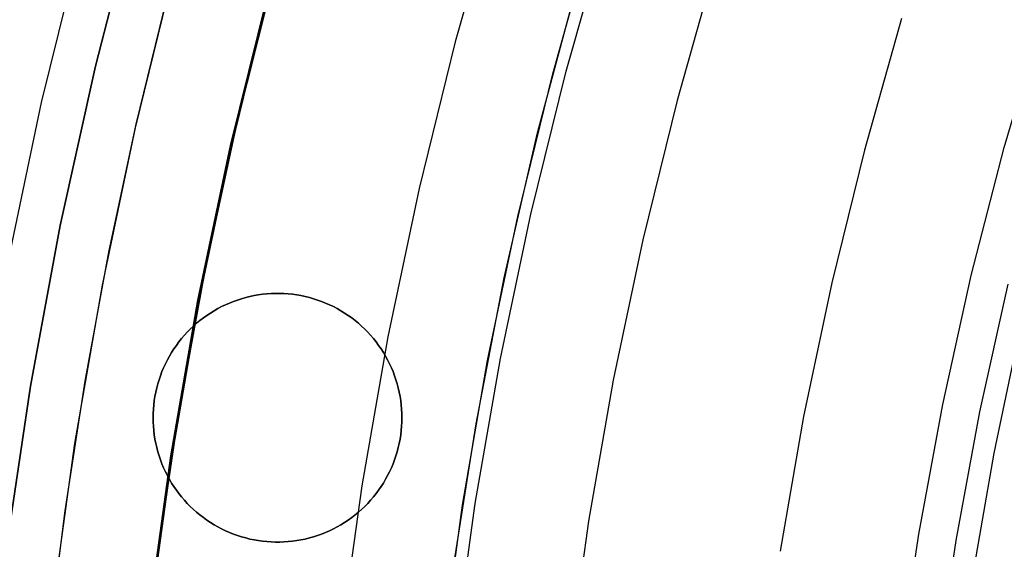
# Model space of a CAD drawing. Header units: millimetres. Extents: x 8926 to 10090, y -5004 to -3986.
# Tile 43 of 256: x 9459.84 to 9469.74, y -4347.33 to -4342. Entities that reach past the tile are written whole.
import ezdxf

# ---------------------------------------------------------------- set-up
doc = ezdxf.new("R2010")
doc.units = ezdxf.units.MM
for name, color, linetype in [('1', 7, 'Continuous'), ('COLOR EXT', 7, 'Continuous'), ('luz', 7, 'Continuous'), ('PLASTICO NEGRO', 7, 'Continuous')]:
    doc.layers.add(name, color=color, linetype=linetype)

msp = doc.modelspace()

# ---------------------------------------------------------------- linework, layer by layer
at = {"layer": '1', "color": 250, "true_color": 0x111111}
for p, q in [((9465.1999, -4342.5483, 98.6312), (9465.6006, -4341.1266, 98.6312)), ((9461.0065, -4343.0926, 89.1312), (9461.3916, -4341.5238, 89.1312)), ((9462.0261, -4343.058, 95.6679), (9462.3917, -4341.5976, 95.6679)), ((9461.0152, -4343.054, 89.1312), (9461.3263, -4341.7739, 89.1312)), ((9462.3509, -4341.7308, 89.1312), (9461.971, -4343.2722, 89.1312)), ((9461.971, -4343.2722, 92.3996), (9462.3509, -4341.7308, 92.3996)), ((9465.0485, -4343.1404, 98.6312), (9465.4339, -4341.6956, 98.6312)), ((9464.8483, -4343.983, 98.6312), (9465.1999, -4342.5483, 98.6312)), ((9460.7407, -4344.3424, 89.1312), (9461.0152, -4343.054, 89.1312)), ((9461.7079, -4344.5296, 95.6679), (9462.0261, -4343.058, 95.6679)), ((9460.6755, -4344.6736, 89.1312), (9461.0065, -4343.0926, 89.1312)), ((9464.7135, -4344.5977, 98.6312), (9465.0485, -4343.1404, 98.6312)), ((9461.971, -4343.2722, 89.1312), (9461.6445, -4344.8258, 89.1312)), ((9461.6445, -4344.8258, 92.3996), (9461.971, -4343.2722, 92.3996)), ((9464.5462, -4345.4289, 98.6312), (9464.8483, -4343.983, 98.6312)), ((9460.5027, -4345.6379, 89.1312), (9460.7407, -4344.3424, 89.1312)), ((9461.4376, -4346.0108, 95.6679), (9461.7079, -4344.5296, 95.6679)), ((9464.4294, -4346.0658, 98.6312), (9464.7135, -4344.5977, 98.6312)), ((9460.3991, -4346.2651, 89.1312), (9460.6755, -4344.6736, 89.1312)), ((9461.6445, -4344.8258, 89.1312), (9461.3718, -4346.3897, 89.1312)), ((9461.3718, -4346.3897, 92.3996), (9461.6445, -4344.8258, 92.3996)), ((9464.2938, -4346.8843, 98.6312), (9464.5462, -4345.4289, 98.6312)), ((9460.3014, -4346.9397, 89.1312), (9460.5027, -4345.6379, 89.1312)), ((9461.2156, -4347.5001, 95.6679), (9461.4376, -4346.0108, 95.6679)), ((9464.1965, -4347.5429, 98.6312), (9464.4294, -4346.0658, 98.6312)), ((9460.1776, -4347.8651, 89.1312), (9460.3991, -4346.2651, 89.1312)), ((9461.3718, -4346.3897, 89.1312), (9461.1533, -4347.9622, 89.1312)), ((9461.1533, -4347.9622, 92.3996), (9461.3718, -4346.3897, 92.3996)), ((9464.0916, -4348.3475, 98.6312), (9464.2938, -4346.8843, 98.6312)), ((9460.1367, -4348.2466, 89.1312), (9460.3014, -4346.9397, 89.1312))]:
    msp.add_line(p, q, dxfattribs=at)
at = {"layer": 'COLOR EXT', "color": 30, "true_color": 0xff8d00}
for p, q in [((9462.37, -4344.757, 21.2621), (9462.4131, -4344.7555, 21.2621)), ((9462.4131, -4344.7555, 19.1621), (9462.37, -4344.757, 19.1621)), ((9462.37, -4344.757, 20.2121), (9462.4131, -4344.7555, 20.2121)), ((9462.4131, -4344.7555, 21.2621), (9462.4563, -4344.7555, 21.2621)), ((9462.4563, -4344.7555, 19.1621), (9462.4131, -4344.7555, 19.1621)), ((9462.4131, -4344.7555, 20.2121), (9462.4563, -4344.7555, 20.2121)), ((9462.4347, -4344.7553, 21.2621), (9462.4347, -4344.7553, 19.1621)), ((9462.4563, -4344.7555, 21.2621), (9462.4994, -4344.757, 21.2621)), ((9462.4994, -4344.757, 19.1621), (9462.4563, -4344.7555, 19.1621)), ((9462.4563, -4344.7555, 20.2121), (9462.4994, -4344.757, 20.2121)), ((9461.9119, -4344.8699, 21.2621), (9461.9514, -4344.8525, 21.2621)), ((9461.9514, -4344.8525, 19.1621), (9461.9119, -4344.8699, 19.1621)), ((9461.9119, -4344.8699, 20.2121), (9461.9514, -4344.8525, 20.2121)), ((9461.9514, -4344.8525, 21.2621), (9461.9914, -4344.8365, 21.2621)), ((9461.9914, -4344.8365, 19.1621), (9461.9514, -4344.8525, 19.1621)), ((9461.9514, -4344.8525, 20.2121), (9461.9914, -4344.8365, 20.2121)), ((9461.9914, -4344.8365, 21.2621), (9462.032, -4344.8219, 21.2621)), ((9462.032, -4344.8219, 19.1621), (9461.9914, -4344.8365, 19.1621)), ((9461.9914, -4344.8365, 20.2121), (9462.032, -4344.8219, 20.2121)), ((9462.032, -4344.8219, 21.2621), (9462.0731, -4344.8087, 21.2621)), ((9462.0731, -4344.8087, 19.1621), (9462.032, -4344.8219, 19.1621)), ((9462.032, -4344.8219, 20.2121), (9462.0731, -4344.8087, 20.2121)), ((9462.0731, -4344.8087, 21.2621), (9462.1146, -4344.797, 21.2621)), ((9462.1146, -4344.797, 19.1621), (9462.0731, -4344.8087, 19.1621)), ((9462.0731, -4344.8087, 20.2121), (9462.1146, -4344.797, 20.2121)), ((9462.1146, -4344.797, 21.2621), (9462.1565, -4344.7866, 21.2621)), ((9462.1565, -4344.7866, 19.1621), (9462.1146, -4344.797, 19.1621)), ((9462.1146, -4344.797, 20.2121), (9462.1565, -4344.7866, 20.2121)), ((9462.1565, -4344.7866, 21.2621), (9462.1988, -4344.7778, 21.2621)), ((9462.1988, -4344.7778, 19.1621), (9462.1565, -4344.7866, 19.1621)), ((9462.1565, -4344.7866, 20.2121), (9462.1988, -4344.7778, 20.2121)), ((9462.1988, -4344.7778, 21.2621), (9462.2413, -4344.7704, 21.2621)), ((9462.2413, -4344.7704, 19.1621), (9462.1988, -4344.7778, 19.1621)), ((9462.1988, -4344.7778, 20.2121), (9462.2413, -4344.7704, 20.2121)), ((9462.2413, -4344.7704, 21.2621), (9462.284, -4344.7644, 21.2621)), ((9462.284, -4344.7644, 19.1621), (9462.2413, -4344.7704, 19.1621)), ((9462.2413, -4344.7704, 20.2121), (9462.284, -4344.7644, 20.2121)), ((9462.284, -4344.7644, 21.2621), (9462.3269, -4344.76, 21.2621)), ((9462.3269, -4344.76, 19.1621), (9462.284, -4344.7644, 19.1621)), ((9462.284, -4344.7644, 20.2121), (9462.3269, -4344.76, 20.2121)), ((9462.3269, -4344.76, 21.2621), (9462.37, -4344.757, 21.2621)), ((9462.37, -4344.757, 19.1621), (9462.3269, -4344.76, 19.1621)), ((9462.3269, -4344.76, 20.2121), (9462.37, -4344.757, 20.2121)), ((9462.4994, -4344.757, 21.2621), (9462.5424, -4344.76, 21.2621)), ((9462.5424, -4344.76, 19.1621), (9462.4994, -4344.757, 19.1621)), ((9462.4994, -4344.757, 20.2121), (9462.5424, -4344.76, 20.2121)), ((9462.5424, -4344.76, 21.2621), (9462.5854, -4344.7644, 21.2621)), ((9462.5854, -4344.7644, 19.1621), (9462.5424, -4344.76, 19.1621)), ((9462.5424, -4344.76, 20.2121), (9462.5854, -4344.7644, 20.2121)), ((9462.5854, -4344.7644, 21.2621), (9462.6281, -4344.7704, 21.2621)), ((9462.6281, -4344.7704, 19.1621), (9462.5854, -4344.7644, 19.1621)), ((9462.5854, -4344.7644, 20.2121), (9462.6281, -4344.7704, 20.2121)), ((9462.6281, -4344.7704, 21.2621), (9462.6706, -4344.7778, 21.2621)), ((9462.6706, -4344.7778, 19.1621), (9462.6281, -4344.7704, 19.1621)), ((9462.6281, -4344.7704, 20.2121), (9462.6706, -4344.7778, 20.2121)), ((9462.6706, -4344.7778, 21.2621), (9462.7128, -4344.7866, 21.2621)), ((9462.7128, -4344.7866, 19.1621), (9462.6706, -4344.7778, 19.1621)), ((9462.6706, -4344.7778, 20.2121), (9462.7128, -4344.7866, 20.2121)), ((9462.7128, -4344.7866, 21.2621), (9462.7547, -4344.797, 21.2621)), ((9462.7547, -4344.797, 19.1621), (9462.7128, -4344.7866, 19.1621)), ((9462.7128, -4344.7866, 20.2121), (9462.7547, -4344.797, 20.2121)), ((9462.7547, -4344.797, 21.2621), (9462.7963, -4344.8087, 21.2621)), ((9462.7963, -4344.8087, 19.1621), (9462.7547, -4344.797, 19.1621)), ((9462.7547, -4344.797, 20.2121), (9462.7963, -4344.8087, 20.2121)), ((9462.7963, -4344.8087, 21.2621), (9462.8373, -4344.8219, 21.2621)), ((9462.8373, -4344.8219, 19.1621), (9462.7963, -4344.8087, 19.1621)), ((9462.7963, -4344.8087, 20.2121), (9462.8373, -4344.8219, 20.2121)), ((9462.8373, -4344.8219, 21.2621), (9462.8779, -4344.8365, 21.2621)), ((9462.8779, -4344.8365, 19.1621), (9462.8373, -4344.8219, 19.1621)), ((9462.8373, -4344.8219, 20.2121), (9462.8779, -4344.8365, 20.2121)), ((9462.8779, -4344.8365, 21.2621), (9462.918, -4344.8525, 21.2621)), ((9462.918, -4344.8525, 19.1621), (9462.8779, -4344.8365, 19.1621)), ((9462.8779, -4344.8365, 20.2121), (9462.918, -4344.8525, 20.2121)), ((9462.918, -4344.8525, 21.2621), (9462.9575, -4344.8699, 21.2621)), ((9462.9575, -4344.8699, 19.1621), (9462.918, -4344.8525, 19.1621)), ((9462.918, -4344.8525, 20.2121), (9462.9575, -4344.8699, 20.2121)), ((9461.7246, -4344.9766, 21.2621), (9461.7605, -4344.9527, 21.2621)), ((9461.7605, -4344.9527, 19.1621), (9461.7246, -4344.9766, 19.1621)), ((9461.7246, -4344.9766, 20.2121), (9461.7605, -4344.9527, 20.2121)), ((9461.7605, -4344.9527, 21.2621), (9461.7973, -4344.93, 21.2621)), ((9461.7973, -4344.93, 19.1621), (9461.7605, -4344.9527, 19.1621)), ((9461.7605, -4344.9527, 20.2121), (9461.7973, -4344.93, 20.2121)), ((9461.7973, -4344.93, 21.2621), (9461.8348, -4344.9087, 21.2621)), ((9461.8348, -4344.9087, 19.1621), (9461.7973, -4344.93, 19.1621)), ((9461.7973, -4344.93, 20.2121), (9461.8348, -4344.9087, 20.2121)), ((9461.8348, -4344.9087, 21.2621), (9461.873, -4344.8886, 21.2621)), ((9461.873, -4344.8886, 19.1621), (9461.8348, -4344.9087, 19.1621)), ((9461.8348, -4344.9087, 20.2121), (9461.873, -4344.8886, 20.2121)), ((9461.873, -4344.8886, 21.2621), (9461.9119, -4344.8699, 21.2621)), ((9461.9119, -4344.8699, 19.1621), (9461.873, -4344.8886, 19.1621)), ((9461.873, -4344.8886, 20.2121), (9461.9119, -4344.8699, 20.2121)), ((9462.9575, -4344.8699, 21.2621), (9462.9964, -4344.8886, 21.2621)), ((9462.9964, -4344.8886, 19.1621), (9462.9575, -4344.8699, 19.1621)), ((9462.9575, -4344.8699, 20.2121), (9462.9964, -4344.8886, 20.2121)), ((9462.9964, -4344.8886, 21.2621), (9463.0346, -4344.9087, 21.2621)), ((9463.0346, -4344.9087, 19.1621), (9462.9964, -4344.8886, 19.1621)), ((9462.9964, -4344.8886, 20.2121), (9463.0346, -4344.9087, 20.2121)), ((9463.0346, -4344.9087, 21.2621), (9463.0721, -4344.93, 21.2621)), ((9463.0721, -4344.93, 19.1621), (9463.0346, -4344.9087, 19.1621)), ((9463.0346, -4344.9087, 20.2121), (9463.0721, -4344.93, 20.2121)), ((9463.0721, -4344.93, 21.2621), (9463.1088, -4344.9527, 21.2621)), ((9463.1088, -4344.9527, 19.1621), (9463.0721, -4344.93, 19.1621)), ((9463.0721, -4344.93, 20.2121), (9463.1088, -4344.9527, 20.2121)), ((9463.1088, -4344.9527, 21.2621), (9463.1448, -4344.9766, 21.2621)), ((9463.1448, -4344.9766, 19.1621), (9463.1088, -4344.9527, 19.1621)), ((9463.1088, -4344.9527, 20.2121), (9463.1448, -4344.9766, 20.2121)), ((9461.6221, -4345.0555, 21.2621), (9461.6553, -4345.028, 21.2621)), ((9461.6553, -4345.028, 19.1621), (9461.6221, -4345.0555, 19.1621)), ((9461.6221, -4345.0555, 20.2121), (9461.6553, -4345.028, 20.2121)), ((9461.6553, -4345.028, 21.2621), (9461.6895, -4345.0017, 21.2621)), ((9461.6895, -4345.0017, 19.1621), (9461.6553, -4345.028, 19.1621)), ((9461.6553, -4345.028, 20.2121), (9461.6895, -4345.0017, 20.2121)), ((9461.6895, -4345.0017, 21.2621), (9461.7246, -4344.9766, 21.2621)), ((9461.7246, -4344.9766, 19.1621), (9461.6895, -4345.0017, 19.1621)), ((9461.6895, -4345.0017, 20.2121), (9461.7246, -4344.9766, 20.2121)), ((9463.1448, -4344.9766, 21.2621), (9463.1799, -4345.0017, 21.2621)), ((9463.1799, -4345.0017, 19.1621), (9463.1448, -4344.9766, 19.1621)), ((9463.1448, -4344.9766, 20.2121), (9463.1799, -4345.0017, 20.2121)), ((9463.1799, -4345.0017, 21.2621), (9463.2141, -4345.028, 21.2621)), ((9463.2141, -4345.028, 19.1621), (9463.1799, -4345.0017, 19.1621)), ((9463.1799, -4345.0017, 20.2121), (9463.2141, -4345.028, 20.2121)), ((9463.2141, -4345.028, 21.2621), (9463.2473, -4345.0555, 21.2621)), ((9463.2473, -4345.0555, 19.1621), (9463.2141, -4345.028, 19.1621)), ((9463.2141, -4345.028, 20.2121), (9463.2473, -4345.0555, 20.2121)), ((9461.4991, -4345.1764, 21.2621), (9461.5282, -4345.1446, 21.2621)), ((9461.5282, -4345.1446, 19.1621), (9461.4991, -4345.1764, 19.1621)), ((9461.4991, -4345.1764, 20.2121), (9461.5282, -4345.1446, 20.2121)), ((9461.5282, -4345.1446, 21.2621), (9461.5585, -4345.1138, 21.2621)), ((9461.5585, -4345.1138, 19.1621), (9461.5282, -4345.1446, 19.1621)), ((9461.5282, -4345.1446, 20.2121), (9461.5585, -4345.1138, 20.2121)), ((9461.5585, -4345.1138, 21.2621), (9461.5898, -4345.0841, 21.2621)), ((9461.5898, -4345.0841, 19.1621), (9461.5585, -4345.1138, 19.1621)), ((9461.5585, -4345.1138, 20.2121), (9461.5898, -4345.0841, 20.2121)), ((9461.5898, -4345.0841, 21.2621), (9461.6221, -4345.0555, 21.2621)), ((9461.6221, -4345.0555, 19.1621), (9461.5898, -4345.0841, 19.1621)), ((9461.5898, -4345.0841, 20.2121), (9461.6221, -4345.0555, 20.2121)), ((9463.2473, -4345.0555, 21.2621), (9463.2796, -4345.0841, 21.2621)), ((9463.2796, -4345.0841, 19.1621), (9463.2473, -4345.0555, 19.1621)), ((9463.2473, -4345.0555, 20.2121), (9463.2796, -4345.0841, 20.2121)), ((9463.2796, -4345.0841, 21.2621), (9463.3109, -4345.1138, 21.2621)), ((9463.3109, -4345.1138, 19.1621), (9463.2796, -4345.0841, 19.1621)), ((9463.2796, -4345.0841, 20.2121), (9463.3109, -4345.1138, 20.2121)), ((9463.3109, -4345.1138, 21.2621), (9463.3412, -4345.1446, 21.2621)), ((9463.3412, -4345.1446, 19.1621), (9463.3109, -4345.1138, 19.1621)), ((9463.3109, -4345.1138, 20.2121), (9463.3412, -4345.1446, 20.2121)), ((9463.3412, -4345.1446, 21.2621), (9463.3703, -4345.1764, 21.2621)), ((9463.3703, -4345.1764, 19.1621), (9463.3412, -4345.1446, 19.1621)), ((9463.3412, -4345.1446, 20.2121), (9463.3703, -4345.1764, 20.2121)), ((9461.4184, -4345.2776, 21.2621), (9461.4441, -4345.2429, 21.2621)), ((9461.4441, -4345.2429, 19.1621), (9461.4184, -4345.2776, 19.1621)), ((9461.4184, -4345.2776, 20.2121), (9461.4441, -4345.2429, 20.2121)), ((9461.4441, -4345.2429, 21.2621), (9461.471, -4345.2092, 21.2621)), ((9461.471, -4345.2092, 19.1621), (9461.4441, -4345.2429, 19.1621)), ((9461.4441, -4345.2429, 20.2121), (9461.471, -4345.2092, 20.2121)), ((9461.471, -4345.2092, 21.2621), (9461.4991, -4345.1764, 21.2621)), ((9461.4991, -4345.1764, 19.1621), (9461.471, -4345.2092, 19.1621)), ((9461.471, -4345.2092, 20.2121), (9461.4991, -4345.1764, 20.2121)), ((9463.3703, -4345.1764, 21.2621), (9463.3984, -4345.2092, 21.2621)), ((9463.3984, -4345.2092, 19.1621), (9463.3703, -4345.1764, 19.1621)), ((9463.3703, -4345.1764, 20.2121), (9463.3984, -4345.2092, 20.2121)), ((9463.3984, -4345.2092, 21.2621), (9463.4253, -4345.2429, 21.2621)), ((9463.4253, -4345.2429, 19.1621), (9463.3984, -4345.2092, 19.1621)), ((9463.3984, -4345.2092, 20.2121), (9463.4253, -4345.2429, 20.2121)), ((9463.4253, -4345.2429, 21.2621), (9463.451, -4345.2776, 21.2621)), ((9463.451, -4345.2776, 19.1621), (9463.4253, -4345.2429, 19.1621)), ((9463.4253, -4345.2429, 20.2121), (9463.451, -4345.2776, 20.2121)), ((9461.3486, -4345.3865, 21.2621), (9461.3706, -4345.3494, 21.2621)), ((9461.3706, -4345.3494, 19.1621), (9461.3486, -4345.3865, 19.1621)), ((9461.3486, -4345.3865, 20.2121), (9461.3706, -4345.3494, 20.2121)), ((9461.3706, -4345.3494, 21.2621), (9461.3939, -4345.3131, 21.2621)), ((9461.3939, -4345.3131, 19.1621), (9461.3706, -4345.3494, 19.1621)), ((9461.3706, -4345.3494, 20.2121), (9461.3939, -4345.3131, 20.2121)), ((9461.3939, -4345.3131, 21.2621), (9461.4184, -4345.2776, 21.2621)), ((9461.4184, -4345.2776, 19.1621), (9461.3939, -4345.3131, 19.1621)), ((9461.3939, -4345.3131, 20.2121), (9461.4184, -4345.2776, 20.2121)), ((9463.451, -4345.2776, 21.2621), (9463.4755, -4345.3131, 21.2621)), ((9463.4755, -4345.3131, 19.1621), (9463.451, -4345.2776, 19.1621)), ((9463.451, -4345.2776, 20.2121), (9463.4755, -4345.3131, 20.2121)), ((9463.4755, -4345.3131, 21.2621), (9463.4988, -4345.3494, 21.2621)), ((9463.4988, -4345.3494, 19.1621), (9463.4755, -4345.3131, 19.1621)), ((9463.4755, -4345.3131, 20.2121), (9463.4988, -4345.3494, 20.2121)), ((9463.4988, -4345.3494, 21.2621), (9463.5208, -4345.3865, 21.2621)), ((9463.5208, -4345.3865, 19.1621), (9463.4988, -4345.3494, 19.1621)), ((9463.4988, -4345.3494, 20.2121), (9463.5208, -4345.3865, 20.2121)), ((9461.3085, -4345.4629, 21.2621), (9461.3279, -4345.4244, 21.2621)), ((9461.3279, -4345.4244, 19.1621), (9461.3085, -4345.4629, 19.1621)), ((9461.3085, -4345.4629, 20.2121), (9461.3279, -4345.4244, 20.2121)), ((9461.3279, -4345.4244, 21.2621), (9461.3486, -4345.3865, 21.2621)), ((9461.3486, -4345.3865, 19.1621), (9461.3279, -4345.4244, 19.1621)), ((9461.3279, -4345.4244, 20.2121), (9461.3486, -4345.3865, 20.2121)), ((9463.5208, -4345.3865, 21.2621), (9463.5415, -4345.4244, 21.2621)), ((9463.5415, -4345.4244, 19.1621), (9463.5208, -4345.3865, 19.1621)), ((9463.5208, -4345.3865, 20.2121), (9463.5415, -4345.4244, 20.2121)), ((9463.5415, -4345.4244, 21.2621), (9463.5609, -4345.4629, 21.2621)), ((9463.5609, -4345.4629, 19.1621), (9463.5415, -4345.4244, 19.1621)), ((9463.5415, -4345.4244, 20.2121), (9463.5609, -4345.4629, 20.2121)), ((9461.2584, -4345.5823, 21.2621), (9461.2737, -4345.5419, 21.2621)), ((9461.2737, -4345.5419, 19.1621), (9461.2584, -4345.5823, 19.1621)), ((9461.2584, -4345.5823, 20.2121), (9461.2737, -4345.5419, 20.2121)), ((9461.2737, -4345.5419, 21.2621), (9461.2904, -4345.5021, 21.2621)), ((9461.2904, -4345.5021, 19.1621), (9461.2737, -4345.5419, 19.1621)), ((9461.2737, -4345.5419, 20.2121), (9461.2904, -4345.5021, 20.2121)), ((9461.2904, -4345.5021, 21.2621), (9461.3085, -4345.4629, 21.2621)), ((9461.3085, -4345.4629, 19.1621), (9461.2904, -4345.5021, 19.1621)), ((9461.2904, -4345.5021, 20.2121), (9461.3085, -4345.4629, 20.2121)), ((9463.5609, -4345.4629, 21.2621), (9463.579, -4345.5021, 21.2621)), ((9463.579, -4345.5021, 19.1621), (9463.5609, -4345.4629, 19.1621)), ((9463.5609, -4345.4629, 20.2121), (9463.579, -4345.5021, 20.2121)), ((9463.579, -4345.5021, 21.2621), (9463.5956, -4345.5419, 21.2621)), ((9463.5956, -4345.5419, 19.1621), (9463.579, -4345.5021, 19.1621)), ((9463.579, -4345.5021, 20.2121), (9463.5956, -4345.5419, 20.2121)), ((9463.5956, -4345.5419, 21.2621), (9463.6109, -4345.5823, 21.2621)), ((9463.6109, -4345.5823, 19.1621), (9463.5956, -4345.5419, 19.1621)), ((9463.5956, -4345.5419, 20.2121), (9463.6109, -4345.5823, 20.2121)), ((9461.2321, -4345.6644, 21.2621), (9461.2445, -4345.6231, 21.2621)), ((9461.2445, -4345.6231, 19.1621), (9461.2321, -4345.6644, 19.1621)), ((9461.2321, -4345.6644, 20.2121), (9461.2445, -4345.6231, 20.2121)), ((9461.2445, -4345.6231, 21.2621), (9461.2584, -4345.5823, 21.2621)), ((9461.2584, -4345.5823, 19.1621), (9461.2445, -4345.6231, 19.1621)), ((9461.2445, -4345.6231, 20.2121), (9461.2584, -4345.5823, 20.2121)), ((9463.6109, -4345.5823, 21.2621), (9463.6248, -4345.6231, 21.2621)), ((9463.6248, -4345.6231, 19.1621), (9463.6109, -4345.5823, 19.1621)), ((9463.6109, -4345.5823, 20.2121), (9463.6248, -4345.6231, 20.2121)), ((9463.6248, -4345.6231, 21.2621), (9463.6373, -4345.6644, 21.2621)), ((9463.6373, -4345.6644, 19.1621), (9463.6248, -4345.6231, 19.1621)), ((9463.6248, -4345.6231, 20.2121), (9463.6373, -4345.6644, 20.2121)), ((9461.2114, -4345.7482, 21.2621), (9461.221, -4345.7062, 21.2621)), ((9461.221, -4345.7062, 19.1621), (9461.2114, -4345.7482, 19.1621)), ((9461.2114, -4345.7482, 20.2121), (9461.221, -4345.7062, 20.2121)), ((9461.221, -4345.7062, 21.2621), (9461.2321, -4345.6644, 21.2621)), ((9461.2321, -4345.6644, 19.1621), (9461.221, -4345.7062, 19.1621)), ((9461.221, -4345.7062, 20.2121), (9461.2321, -4345.6644, 20.2121)), ((9463.6373, -4345.6644, 21.2621), (9463.6484, -4345.7062, 21.2621)), ((9463.6484, -4345.7062, 19.1621), (9463.6373, -4345.6644, 19.1621)), ((9463.6373, -4345.6644, 20.2121), (9463.6484, -4345.7062, 20.2121)), ((9463.6484, -4345.7062, 21.2621), (9463.658, -4345.7482, 21.2621)), ((9463.658, -4345.7482, 19.1621), (9463.6484, -4345.7062, 19.1621)), ((9463.6484, -4345.7062, 20.2121), (9463.658, -4345.7482, 20.2121)), ((9461.1914, -4345.8761, 21.2621), (9461.1966, -4345.8332, 21.2621)), ((9461.1966, -4345.8332, 19.1621), (9461.1914, -4345.8761, 19.1621)), ((9461.1914, -4345.8761, 20.2121), (9461.1966, -4345.8332, 20.2121)), ((9461.1966, -4345.8332, 21.2621), (9461.2033, -4345.7906, 21.2621)), ((9461.2033, -4345.7906, 19.1621), (9461.1966, -4345.8332, 19.1621)), ((9461.1966, -4345.8332, 20.2121), (9461.2033, -4345.7906, 20.2121)), ((9461.2033, -4345.7906, 21.2621), (9461.2114, -4345.7482, 21.2621)), ((9461.2114, -4345.7482, 19.1621), (9461.2033, -4345.7906, 19.1621)), ((9461.2033, -4345.7906, 20.2121), (9461.2114, -4345.7482, 20.2121)), ((9463.658, -4345.7482, 21.2621), (9463.6661, -4345.7906, 21.2621)), ((9463.6661, -4345.7906, 19.1621), (9463.658, -4345.7482, 19.1621)), ((9463.658, -4345.7482, 20.2121), (9463.6661, -4345.7906, 20.2121)), ((9463.6661, -4345.7906, 21.2621), (9463.6728, -4345.8332, 21.2621)), ((9463.6728, -4345.8332, 19.1621), (9463.6661, -4345.7906, 19.1621)), ((9463.6661, -4345.7906, 20.2121), (9463.6728, -4345.8332, 20.2121)), ((9463.6728, -4345.8332, 21.2621), (9463.678, -4345.8761, 21.2621)), ((9463.678, -4345.8761, 19.1621), (9463.6728, -4345.8332, 19.1621)), ((9463.6728, -4345.8332, 20.2121), (9463.678, -4345.8761, 20.2121)), ((9461.1854, -4345.9622, 21.2621), (9461.1877, -4345.9191, 21.2621)), ((9461.1877, -4345.9191, 19.1621), (9461.1854, -4345.9622, 19.1621)), ((9461.1854, -4345.9622, 20.2121), (9461.1877, -4345.9191, 20.2121)), ((9461.1877, -4345.9191, 21.2621), (9461.1914, -4345.8761, 21.2621)), ((9461.1914, -4345.8761, 19.1621), (9461.1877, -4345.9191, 19.1621)), ((9461.1877, -4345.9191, 20.2121), (9461.1914, -4345.8761, 20.2121)), ((9463.678, -4345.8761, 21.2621), (9463.6817, -4345.9191, 21.2621)), ((9463.6817, -4345.9191, 19.1621), (9463.678, -4345.8761, 19.1621)), ((9463.678, -4345.8761, 20.2121), (9463.6817, -4345.9191, 20.2121)), ((9463.6817, -4345.9191, 21.2621), (9463.6839, -4345.9622, 21.2621)), ((9463.6839, -4345.9622, 19.1621), (9463.6817, -4345.9191, 19.1621)), ((9463.6817, -4345.9191, 20.2121), (9463.6839, -4345.9622, 20.2121)), ((9461.1847, -4346.0053, 21.2621), (9461.1854, -4345.9622, 21.2621)), ((9461.1854, -4345.9622, 19.1621), (9461.1847, -4346.0053, 19.1621)), ((9461.1847, -4346.0053, 20.2121), (9461.1854, -4345.9622, 20.2121)), ((9461.1854, -4346.0484, 21.2621), (9461.1847, -4346.0053, 21.2621)), ((9461.1847, -4346.0053, 19.1621), (9461.1854, -4346.0484, 19.1621)), ((9461.1847, -4346.0053, 21.2621), (9461.1847, -4346.0053, 19.1621)), ((9461.1854, -4346.0484, 20.2121), (9461.1847, -4346.0053, 20.2121)), ((9463.6839, -4345.9622, 21.2621), (9463.6847, -4346.0053, 21.2621)), ((9463.6847, -4346.0053, 19.1621), (9463.6839, -4345.9622, 19.1621)), ((9463.6839, -4345.9622, 20.2121), (9463.6847, -4346.0053, 20.2121)), ((9463.6847, -4346.0053, 21.2621), (9463.6839, -4346.0484, 21.2621)), ((9463.6839, -4346.0484, 19.1621), (9463.6847, -4346.0053, 19.1621)), ((9463.6847, -4346.0053, 20.2121), (9463.6839, -4346.0484, 20.2121)), ((9463.6847, -4346.0053, 19.1621), (9463.6847, -4346.0053, 21.2621)), ((9461.1877, -4346.0915, 21.2621), (9461.1854, -4346.0484, 21.2621)), ((9461.1854, -4346.0484, 19.1621), (9461.1877, -4346.0915, 19.1621)), ((9461.1877, -4346.0915, 20.2121), (9461.1854, -4346.0484, 20.2121)), ((9461.1914, -4346.1345, 21.2621), (9461.1877, -4346.0915, 21.2621)), ((9461.1877, -4346.0915, 19.1621), (9461.1914, -4346.1345, 19.1621)), ((9461.1914, -4346.1345, 20.2121), (9461.1877, -4346.0915, 20.2121)), ((9461.1966, -4346.1774, 21.2621), (9461.1914, -4346.1345, 21.2621)), ((9461.1914, -4346.1345, 19.1621), (9461.1966, -4346.1774, 19.1621)), ((9461.1966, -4346.1774, 20.2121), (9461.1914, -4346.1345, 20.2121)), ((9463.678, -4346.1345, 21.2621), (9463.6728, -4346.1774, 21.2621)), ((9463.6728, -4346.1774, 19.1621), (9463.678, -4346.1345, 19.1621)), ((9463.678, -4346.1345, 20.2121), (9463.6728, -4346.1774, 20.2121)), ((9463.6817, -4346.0915, 21.2621), (9463.678, -4346.1345, 21.2621)), ((9463.678, -4346.1345, 19.1621), (9463.6817, -4346.0915, 19.1621)), ((9463.6817, -4346.0915, 20.2121), (9463.678, -4346.1345, 20.2121)), ((9463.6839, -4346.0484, 21.2621), (9463.6817, -4346.0915, 21.2621)), ((9463.6817, -4346.0915, 19.1621), (9463.6839, -4346.0484, 19.1621)), ((9463.6839, -4346.0484, 20.2121), (9463.6817, -4346.0915, 20.2121)), ((9461.2033, -4346.22, 21.2621), (9461.1966, -4346.1774, 21.2621)), ((9461.1966, -4346.1774, 19.1621), (9461.2033, -4346.22, 19.1621)), ((9461.2033, -4346.22, 20.2121), (9461.1966, -4346.1774, 20.2121)), ((9461.2114, -4346.2624, 21.2621), (9461.2033, -4346.22, 21.2621)), ((9461.2033, -4346.22, 19.1621), (9461.2114, -4346.2624, 19.1621)), ((9461.2114, -4346.2624, 20.2121), (9461.2033, -4346.22, 20.2121)), ((9463.6661, -4346.22, 21.2621), (9463.658, -4346.2624, 21.2621)), ((9463.658, -4346.2624, 19.1621), (9463.6661, -4346.22, 19.1621)), ((9463.6661, -4346.22, 20.2121), (9463.658, -4346.2624, 20.2121)), ((9463.6728, -4346.1774, 21.2621), (9463.6661, -4346.22, 21.2621)), ((9463.6661, -4346.22, 19.1621), (9463.6728, -4346.1774, 19.1621)), ((9463.6728, -4346.1774, 20.2121), (9463.6661, -4346.22, 20.2121)), ((9461.221, -4346.3044, 21.2621), (9461.2114, -4346.2624, 21.2621)), ((9461.2114, -4346.2624, 19.1621), (9461.221, -4346.3044, 19.1621)), ((9461.221, -4346.3044, 20.2121), (9461.2114, -4346.2624, 20.2121)), ((9461.2321, -4346.3462, 21.2621), (9461.221, -4346.3044, 21.2621)), ((9461.221, -4346.3044, 19.1621), (9461.2321, -4346.3462, 19.1621)), ((9461.2321, -4346.3462, 20.2121), (9461.221, -4346.3044, 20.2121)), ((9463.6484, -4346.3044, 21.2621), (9463.6373, -4346.3462, 21.2621)), ((9463.6373, -4346.3462, 19.1621), (9463.6484, -4346.3044, 19.1621)), ((9463.6484, -4346.3044, 20.2121), (9463.6373, -4346.3462, 20.2121)), ((9463.658, -4346.2624, 21.2621), (9463.6484, -4346.3044, 21.2621)), ((9463.6484, -4346.3044, 19.1621), (9463.658, -4346.2624, 19.1621)), ((9463.658, -4346.2624, 20.2121), (9463.6484, -4346.3044, 20.2121)), ((9461.2445, -4346.3875, 21.2621), (9461.2321, -4346.3462, 21.2621)), ((9461.2321, -4346.3462, 19.1621), (9461.2445, -4346.3875, 19.1621)), ((9461.2445, -4346.3875, 20.2121), (9461.2321, -4346.3462, 20.2121)), ((9461.2584, -4346.4283, 21.2621), (9461.2445, -4346.3875, 21.2621)), ((9461.2445, -4346.3875, 19.1621), (9461.2584, -4346.4283, 19.1621)), ((9461.2584, -4346.4283, 20.2121), (9461.2445, -4346.3875, 20.2121)), ((9461.2737, -4346.4687, 21.2621), (9461.2584, -4346.4283, 21.2621)), ((9461.2584, -4346.4283, 19.1621), (9461.2737, -4346.4687, 19.1621)), ((9461.2737, -4346.4687, 20.2121), (9461.2584, -4346.4283, 20.2121)), ((9463.6109, -4346.4283, 21.2621), (9463.5956, -4346.4687, 21.2621)), ((9463.5956, -4346.4687, 19.1621), (9463.6109, -4346.4283, 19.1621)), ((9463.6109, -4346.4283, 20.2121), (9463.5956, -4346.4687, 20.2121)), ((9463.6248, -4346.3875, 21.2621), (9463.6109, -4346.4283, 21.2621)), ((9463.6109, -4346.4283, 19.1621), (9463.6248, -4346.3875, 19.1621)), ((9463.6248, -4346.3875, 20.2121), (9463.6109, -4346.4283, 20.2121)), ((9463.6373, -4346.3462, 21.2621), (9463.6248, -4346.3875, 21.2621)), ((9463.6248, -4346.3875, 19.1621), (9463.6373, -4346.3462, 19.1621)), ((9463.6373, -4346.3462, 20.2121), (9463.6248, -4346.3875, 20.2121)), ((9461.2904, -4346.5085, 21.2621), (9461.2737, -4346.4687, 21.2621)), ((9461.2737, -4346.4687, 19.1621), (9461.2904, -4346.5085, 19.1621)), ((9461.2904, -4346.5085, 20.2121), (9461.2737, -4346.4687, 20.2121)), ((9461.3085, -4346.5477, 21.2621), (9461.2904, -4346.5085, 21.2621)), ((9461.2904, -4346.5085, 19.1621), (9461.3085, -4346.5477, 19.1621)), ((9461.3085, -4346.5477, 20.2121), (9461.2904, -4346.5085, 20.2121)), ((9463.579, -4346.5085, 21.2621), (9463.5609, -4346.5477, 21.2621)), ((9463.5609, -4346.5477, 19.1621), (9463.579, -4346.5085, 19.1621)), ((9463.579, -4346.5085, 20.2121), (9463.5609, -4346.5477, 20.2121)), ((9463.5956, -4346.4687, 21.2621), (9463.579, -4346.5085, 21.2621)), ((9463.579, -4346.5085, 19.1621), (9463.5956, -4346.4687, 19.1621)), ((9463.5956, -4346.4687, 20.2121), (9463.579, -4346.5085, 20.2121)), ((9461.3279, -4346.5862, 21.2621), (9461.3085, -4346.5477, 21.2621)), ((9461.3085, -4346.5477, 19.1621), (9461.3279, -4346.5862, 19.1621)), ((9461.3279, -4346.5862, 20.2121), (9461.3085, -4346.5477, 20.2121)), ((9461.3486, -4346.6241, 21.2621), (9461.3279, -4346.5862, 21.2621)), ((9461.3279, -4346.5862, 19.1621), (9461.3486, -4346.6241, 19.1621)), ((9461.3486, -4346.6241, 20.2121), (9461.3279, -4346.5862, 20.2121)), ((9461.3706, -4346.6612, 21.2621), (9461.3486, -4346.6241, 21.2621)), ((9461.3486, -4346.6241, 19.1621), (9461.3706, -4346.6612, 19.1621)), ((9461.3706, -4346.6612, 20.2121), (9461.3486, -4346.6241, 20.2121)), ((9463.5208, -4346.6241, 21.2621), (9463.4988, -4346.6612, 21.2621)), ((9463.4988, -4346.6612, 19.1621), (9463.5208, -4346.6241, 19.1621)), ((9463.5208, -4346.6241, 20.2121), (9463.4988, -4346.6612, 20.2121)), ((9463.5415, -4346.5862, 21.2621), (9463.5208, -4346.6241, 21.2621)), ((9463.5208, -4346.6241, 19.1621), (9463.5415, -4346.5862, 19.1621)), ((9463.5415, -4346.5862, 20.2121), (9463.5208, -4346.6241, 20.2121)), ((9463.5609, -4346.5477, 21.2621), (9463.5415, -4346.5862, 21.2621)), ((9463.5415, -4346.5862, 19.1621), (9463.5609, -4346.5477, 19.1621)), ((9463.5609, -4346.5477, 20.2121), (9463.5415, -4346.5862, 20.2121)), ((9461.3939, -4346.6975, 21.2621), (9461.3706, -4346.6612, 21.2621)), ((9461.3706, -4346.6612, 19.1621), (9461.3939, -4346.6975, 19.1621)), ((9461.3939, -4346.6975, 20.2121), (9461.3706, -4346.6612, 20.2121)), ((9461.4184, -4346.733, 21.2621), (9461.3939, -4346.6975, 21.2621)), ((9461.3939, -4346.6975, 19.1621), (9461.4184, -4346.733, 19.1621)), ((9461.4184, -4346.733, 20.2121), (9461.3939, -4346.6975, 20.2121)), ((9461.4441, -4346.7677, 21.2621), (9461.4184, -4346.733, 21.2621)), ((9461.4184, -4346.733, 19.1621), (9461.4441, -4346.7677, 19.1621)), ((9461.4441, -4346.7677, 20.2121), (9461.4184, -4346.733, 20.2121)), ((9463.451, -4346.733, 21.2621), (9463.4253, -4346.7677, 21.2621)), ((9463.4253, -4346.7677, 19.1621), (9463.451, -4346.733, 19.1621)), ((9463.451, -4346.733, 20.2121), (9463.4253, -4346.7677, 20.2121)), ((9463.4755, -4346.6975, 21.2621), (9463.451, -4346.733, 21.2621)), ((9463.451, -4346.733, 19.1621), (9463.4755, -4346.6975, 19.1621)), ((9463.4755, -4346.6975, 20.2121), (9463.451, -4346.733, 20.2121)), ((9463.4988, -4346.6612, 21.2621), (9463.4755, -4346.6975, 21.2621)), ((9463.4755, -4346.6975, 19.1621), (9463.4988, -4346.6612, 19.1621)), ((9463.4988, -4346.6612, 20.2121), (9463.4755, -4346.6975, 20.2121)), ((9461.471, -4346.8014, 21.2621), (9461.4441, -4346.7677, 21.2621)), ((9461.4441, -4346.7677, 19.1621), (9461.471, -4346.8014, 19.1621)), ((9461.471, -4346.8014, 20.2121), (9461.4441, -4346.7677, 20.2121)), ((9461.4991, -4346.8342, 21.2621), (9461.471, -4346.8014, 21.2621)), ((9461.471, -4346.8014, 19.1621), (9461.4991, -4346.8342, 19.1621)), ((9461.4991, -4346.8342, 20.2121), (9461.471, -4346.8014, 20.2121)), ((9461.5282, -4346.866, 21.2621), (9461.4991, -4346.8342, 21.2621)), ((9461.4991, -4346.8342, 19.1621), (9461.5282, -4346.866, 19.1621)), ((9461.5282, -4346.866, 20.2121), (9461.4991, -4346.8342, 20.2121)), ((9463.3703, -4346.8342, 21.2621), (9463.3412, -4346.866, 21.2621)), ((9463.3412, -4346.866, 19.1621), (9463.3703, -4346.8342, 19.1621)), ((9463.3703, -4346.8342, 20.2121), (9463.3412, -4346.866, 20.2121)), ((9463.3984, -4346.8014, 21.2621), (9463.3703, -4346.8342, 21.2621)), ((9463.3703, -4346.8342, 19.1621), (9463.3984, -4346.8014, 19.1621)), ((9463.3984, -4346.8014, 20.2121), (9463.3703, -4346.8342, 20.2121)), ((9463.4253, -4346.7677, 21.2621), (9463.3984, -4346.8014, 21.2621)), ((9463.3984, -4346.8014, 19.1621), (9463.4253, -4346.7677, 19.1621)), ((9463.4253, -4346.7677, 20.2121), (9463.3984, -4346.8014, 20.2121)), ((9461.5585, -4346.8968, 21.2621), (9461.5282, -4346.866, 21.2621)), ((9461.5282, -4346.866, 19.1621), (9461.5585, -4346.8968, 19.1621)), ((9461.5585, -4346.8968, 20.2121), (9461.5282, -4346.866, 20.2121)), ((9461.5898, -4346.9265, 21.2621), (9461.5585, -4346.8968, 21.2621)), ((9461.5585, -4346.8968, 19.1621), (9461.5898, -4346.9265, 19.1621)), ((9461.5898, -4346.9265, 20.2121), (9461.5585, -4346.8968, 20.2121)), ((9461.6221, -4346.9551, 21.2621), (9461.5898, -4346.9265, 21.2621)), ((9461.5898, -4346.9265, 19.1621), (9461.6221, -4346.9551, 19.1621)), ((9461.6221, -4346.9551, 20.2121), (9461.5898, -4346.9265, 20.2121)), ((9463.2796, -4346.9265, 21.2621), (9463.2473, -4346.9551, 21.2621)), ((9463.2473, -4346.9551, 19.1621), (9463.2796, -4346.9265, 19.1621)), ((9463.2796, -4346.9265, 20.2121), (9463.2473, -4346.9551, 20.2121)), ((9463.3109, -4346.8968, 21.2621), (9463.2796, -4346.9265, 21.2621)), ((9463.2796, -4346.9265, 19.1621), (9463.3109, -4346.8968, 19.1621)), ((9463.3109, -4346.8968, 20.2121), (9463.2796, -4346.9265, 20.2121)), ((9463.3412, -4346.866, 21.2621), (9463.3109, -4346.8968, 21.2621)), ((9463.3109, -4346.8968, 19.1621), (9463.3412, -4346.866, 19.1621)), ((9463.3412, -4346.866, 20.2121), (9463.3109, -4346.8968, 20.2121)), ((9461.6553, -4346.9826, 21.2621), (9461.6221, -4346.9551, 21.2621)), ((9461.6221, -4346.9551, 19.1621), (9461.6553, -4346.9826, 19.1621)), ((9461.6553, -4346.9826, 20.2121), (9461.6221, -4346.9551, 20.2121)), ((9461.6895, -4347.0089, 21.2621), (9461.6553, -4346.9826, 21.2621)), ((9461.6553, -4346.9826, 19.1621), (9461.6895, -4347.0089, 19.1621)), ((9461.6895, -4347.0089, 20.2121), (9461.6553, -4346.9826, 20.2121)), ((9461.7246, -4347.034, 21.2621), (9461.6895, -4347.0089, 21.2621)), ((9461.6895, -4347.0089, 19.1621), (9461.7246, -4347.034, 19.1621)), ((9461.7246, -4347.034, 20.2121), (9461.6895, -4347.0089, 20.2121)), ((9463.1799, -4347.0089, 21.2621), (9463.1448, -4347.034, 21.2621)), ((9463.1448, -4347.034, 19.1621), (9463.1799, -4347.0089, 19.1621)), ((9463.1799, -4347.0089, 20.2121), (9463.1448, -4347.034, 20.2121)), ((9463.2141, -4346.9826, 21.2621), (9463.1799, -4347.0089, 21.2621)), ((9463.1799, -4347.0089, 19.1621), (9463.2141, -4346.9826, 19.1621)), ((9463.2141, -4346.9826, 20.2121), (9463.1799, -4347.0089, 20.2121)), ((9463.2473, -4346.9551, 21.2621), (9463.2141, -4346.9826, 21.2621)), ((9463.2141, -4346.9826, 19.1621), (9463.2473, -4346.9551, 19.1621)), ((9463.2473, -4346.9551, 20.2121), (9463.2141, -4346.9826, 20.2121)), ((9461.7605, -4347.0579, 21.2621), (9461.7246, -4347.034, 21.2621)), ((9461.7246, -4347.034, 19.1621), (9461.7605, -4347.0579, 19.1621)), ((9461.7605, -4347.0579, 20.2121), (9461.7246, -4347.034, 20.2121)), ((9461.7973, -4347.0806, 21.2621), (9461.7605, -4347.0579, 21.2621)), ((9461.7605, -4347.0579, 19.1621), (9461.7973, -4347.0806, 19.1621)), ((9461.7973, -4347.0806, 20.2121), (9461.7605, -4347.0579, 20.2121)), ((9461.8348, -4347.1019, 21.2621), (9461.7973, -4347.0806, 21.2621)), ((9461.7973, -4347.0806, 19.1621), (9461.8348, -4347.1019, 19.1621)), ((9461.8348, -4347.1019, 20.2121), (9461.7973, -4347.0806, 20.2121)), ((9461.873, -4347.122, 21.2621), (9461.8348, -4347.1019, 21.2621)), ((9461.8348, -4347.1019, 19.1621), (9461.873, -4347.122, 19.1621)), ((9461.873, -4347.122, 20.2121), (9461.8348, -4347.1019, 20.2121)), ((9461.9119, -4347.1407, 21.2621), (9461.873, -4347.122, 21.2621)), ((9461.873, -4347.122, 19.1621), (9461.9119, -4347.1407, 19.1621)), ((9461.9119, -4347.1407, 20.2121), (9461.873, -4347.122, 20.2121)), ((9462.9964, -4347.122, 21.2621), (9462.9575, -4347.1407, 21.2621)), ((9462.9575, -4347.1407, 19.1621), (9462.9964, -4347.122, 19.1621)), ((9462.9964, -4347.122, 20.2121), (9462.9575, -4347.1407, 20.2121)), ((9463.0346, -4347.1019, 21.2621), (9462.9964, -4347.122, 21.2621)), ((9462.9964, -4347.122, 19.1621), (9463.0346, -4347.1019, 19.1621)), ((9463.0346, -4347.1019, 20.2121), (9462.9964, -4347.122, 20.2121)), ((9463.0721, -4347.0806, 21.2621), (9463.0346, -4347.1019, 21.2621)), ((9463.0346, -4347.1019, 19.1621), (9463.0721, -4347.0806, 19.1621)), ((9463.0721, -4347.0806, 20.2121), (9463.0346, -4347.1019, 20.2121)), ((9463.1088, -4347.0579, 21.2621), (9463.0721, -4347.0806, 21.2621)), ((9463.0721, -4347.0806, 19.1621), (9463.1088, -4347.0579, 19.1621)), ((9463.1088, -4347.0579, 20.2121), (9463.0721, -4347.0806, 20.2121)), ((9463.1448, -4347.034, 21.2621), (9463.1088, -4347.0579, 21.2621)), ((9463.1088, -4347.0579, 19.1621), (9463.1448, -4347.034, 19.1621)), ((9463.1448, -4347.034, 20.2121), (9463.1088, -4347.0579, 20.2121)), ((9461.9514, -4347.1581, 21.2621), (9461.9119, -4347.1407, 21.2621)), ((9461.9119, -4347.1407, 19.1621), (9461.9514, -4347.1581, 19.1621)), ((9461.9514, -4347.1581, 20.2121), (9461.9119, -4347.1407, 20.2121)), ((9461.9914, -4347.1741, 21.2621), (9461.9514, -4347.1581, 21.2621)), ((9461.9514, -4347.1581, 19.1621), (9461.9914, -4347.1741, 19.1621)), ((9461.9914, -4347.1741, 20.2121), (9461.9514, -4347.1581, 20.2121)), ((9462.032, -4347.1887, 21.2621), (9461.9914, -4347.1741, 21.2621)), ((9461.9914, -4347.1741, 19.1621), (9462.032, -4347.1887, 19.1621)), ((9462.032, -4347.1887, 20.2121), (9461.9914, -4347.1741, 20.2121)), ((9462.0731, -4347.2019, 21.2621), (9462.032, -4347.1887, 21.2621)), ((9462.032, -4347.1887, 19.1621), (9462.0731, -4347.2019, 19.1621)), ((9462.0731, -4347.2019, 20.2121), (9462.032, -4347.1887, 20.2121)), ((9462.1146, -4347.2136, 21.2621), (9462.0731, -4347.2019, 21.2621)), ((9462.0731, -4347.2019, 19.1621), (9462.1146, -4347.2136, 19.1621)), ((9462.1146, -4347.2136, 20.2121), (9462.0731, -4347.2019, 20.2121)), ((9462.1565, -4347.224, 21.2621), (9462.1146, -4347.2136, 21.2621)), ((9462.1146, -4347.2136, 19.1621), (9462.1565, -4347.224, 19.1621)), ((9462.1565, -4347.224, 20.2121), (9462.1146, -4347.2136, 20.2121)), ((9462.1988, -4347.2328, 21.2621), (9462.1565, -4347.224, 21.2621)), ((9462.1565, -4347.224, 19.1621), (9462.1988, -4347.2328, 19.1621)), ((9462.1988, -4347.2328, 20.2121), (9462.1565, -4347.224, 20.2121)), ((9462.7128, -4347.224, 21.2621), (9462.6706, -4347.2328, 21.2621)), ((9462.6706, -4347.2328, 19.1621), (9462.7128, -4347.224, 19.1621)), ((9462.7128, -4347.224, 20.2121), (9462.6706, -4347.2328, 20.2121)), ((9462.7547, -4347.2136, 21.2621), (9462.7128, -4347.224, 21.2621)), ((9462.7128, -4347.224, 19.1621), (9462.7547, -4347.2136, 19.1621)), ((9462.7547, -4347.2136, 20.2121), (9462.7128, -4347.224, 20.2121)), ((9462.7963, -4347.2019, 21.2621), (9462.7547, -4347.2136, 21.2621)), ((9462.7547, -4347.2136, 19.1621), (9462.7963, -4347.2019, 19.1621)), ((9462.7963, -4347.2019, 20.2121), (9462.7547, -4347.2136, 20.2121)), ((9462.8373, -4347.1887, 21.2621), (9462.7963, -4347.2019, 21.2621)), ((9462.7963, -4347.2019, 19.1621), (9462.8373, -4347.1887, 19.1621)), ((9462.8373, -4347.1887, 20.2121), (9462.7963, -4347.2019, 20.2121)), ((9462.8779, -4347.1741, 21.2621), (9462.8373, -4347.1887, 21.2621)), ((9462.8373, -4347.1887, 19.1621), (9462.8779, -4347.1741, 19.1621)), ((9462.8779, -4347.1741, 20.2121), (9462.8373, -4347.1887, 20.2121)), ((9462.918, -4347.1581, 21.2621), (9462.8779, -4347.1741, 21.2621)), ((9462.8779, -4347.1741, 19.1621), (9462.918, -4347.1581, 19.1621)), ((9462.918, -4347.1581, 20.2121), (9462.8779, -4347.1741, 20.2121)), ((9462.9575, -4347.1407, 21.2621), (9462.918, -4347.1581, 21.2621)), ((9462.918, -4347.1581, 19.1621), (9462.9575, -4347.1407, 19.1621)), ((9462.9575, -4347.1407, 20.2121), (9462.918, -4347.1581, 20.2121)), ((9462.2413, -4347.2403, 21.2621), (9462.1988, -4347.2328, 21.2621)), ((9462.1988, -4347.2328, 19.1621), (9462.2413, -4347.2403, 19.1621)), ((9462.2413, -4347.2403, 20.2121), (9462.1988, -4347.2328, 20.2121)), ((9462.284, -4347.2462, 21.2621), (9462.2413, -4347.2403, 21.2621)), ((9462.2413, -4347.2403, 19.1621), (9462.284, -4347.2462, 19.1621)), ((9462.284, -4347.2462, 20.2121), (9462.2413, -4347.2403, 20.2121)), ((9462.3269, -4347.2507, 21.2621), (9462.284, -4347.2462, 21.2621)), ((9462.284, -4347.2462, 19.1621), (9462.3269, -4347.2507, 19.1621)), ((9462.3269, -4347.2507, 20.2121), (9462.284, -4347.2462, 20.2121)), ((9462.37, -4347.2536, 21.2621), (9462.3269, -4347.2507, 21.2621)), ((9462.3269, -4347.2507, 19.1621), (9462.37, -4347.2536, 19.1621)), ((9462.37, -4347.2536, 20.2121), (9462.3269, -4347.2507, 20.2121)), ((9462.4131, -4347.2551, 21.2621), (9462.37, -4347.2536, 21.2621)), ((9462.37, -4347.2536, 19.1621), (9462.4131, -4347.2551, 19.1621)), ((9462.4131, -4347.2551, 20.2121), (9462.37, -4347.2536, 20.2121)), ((9462.4563, -4347.2551, 21.2621), (9462.4131, -4347.2551, 21.2621)), ((9462.4131, -4347.2551, 19.1621), (9462.4563, -4347.2551, 19.1621)), ((9462.4563, -4347.2551, 20.2121), (9462.4131, -4347.2551, 20.2121)), ((9462.4347, -4347.2553, 21.2621), (9462.4347, -4347.2553, 19.1621)), ((9462.4994, -4347.2536, 21.2621), (9462.4563, -4347.2551, 21.2621)), ((9462.4563, -4347.2551, 19.1621), (9462.4994, -4347.2536, 19.1621)), ((9462.4994, -4347.2536, 20.2121), (9462.4563, -4347.2551, 20.2121)), ((9462.5424, -4347.2507, 21.2621), (9462.4994, -4347.2536, 21.2621)), ((9462.4994, -4347.2536, 19.1621), (9462.5424, -4347.2507, 19.1621)), ((9462.5424, -4347.2507, 20.2121), (9462.4994, -4347.2536, 20.2121)), ((9462.5854, -4347.2462, 21.2621), (9462.5424, -4347.2507, 21.2621)), ((9462.5424, -4347.2507, 19.1621), (9462.5854, -4347.2462, 19.1621)), ((9462.5854, -4347.2462, 20.2121), (9462.5424, -4347.2507, 20.2121)), ((9462.6281, -4347.2403, 21.2621), (9462.5854, -4347.2462, 21.2621)), ((9462.5854, -4347.2462, 19.1621), (9462.6281, -4347.2403, 19.1621)), ((9462.6281, -4347.2403, 20.2121), (9462.5854, -4347.2462, 20.2121)), ((9462.6706, -4347.2328, 21.2621), (9462.6281, -4347.2403, 21.2621)), ((9462.6281, -4347.2403, 19.1621), (9462.6706, -4347.2328, 19.1621)), ((9462.6706, -4347.2328, 20.2121), (9462.6281, -4347.2403, 20.2121))]:
    msp.add_line(p, q, dxfattribs=at)
at = {"layer": 'luz', "color": 7, "true_color": 0xffffff}
for p, q in [((9464.6355, -4340.7629, -23.5653), (9464.2208, -4342.226, -23.5653)), ((9465.3353, -4342.5212, -23.8728), (9465.7391, -4341.0964, -23.8728)), ((9460.4564, -4341.229, -25.6914), (9460.0603, -4342.8361, -25.6914)), ((9466.8427, -4341.4299, -24.1804), (9466.4498, -4342.8164, -24.1804)), ((9462.3386, -4341.7275, -24.6283), (9461.9586, -4343.2693, -24.6283)), ((9468.7066, -4341.9931, -23.1173), (9468.332, -4343.3149, -23.1173)), ((9464.2208, -4342.226, -23.5653), (9463.8569, -4343.7026, -23.5653)), ((9464.9809, -4343.9592, -23.8728), (9465.3353, -4342.5212, -23.8728)), ((9460.0603, -4342.8361, -25.6914), (9459.7199, -4344.4559, -25.6914)), ((9466.4498, -4342.8164, -24.1804), (9466.1049, -4344.2157, -24.1804)), ((9461.9586, -4343.2693, -24.6283), (9461.632, -4344.8234, -24.6283)), ((9468.332, -4343.3149, -23.1173), (9468.0032, -4344.649, -23.1173)), ((9463.8569, -4343.7026, -23.5653), (9463.5441, -4345.1909, -23.5653)), ((9464.6763, -4345.4085, -23.8728), (9464.9809, -4343.9592, -23.8728)), ((9466.1049, -4344.2157, -24.1804), (9465.8085, -4345.6261, -24.1804)), ((9468.0032, -4344.649, -23.1173), (9467.7206, -4345.9935, -23.1173)), ((9461.632, -4344.8234, -24.6283), (9461.3593, -4346.3878, -24.6283)), ((9469.9014, -4345.0822, -22.0543), (9469.6327, -4346.361, -22.0543)), ((9463.5441, -4345.1909, -23.5653), (9463.2829, -4346.689, -23.5653)), ((9464.4219, -4346.8674, -23.8728), (9464.6763, -4345.4085, -23.8728)), ((9465.8085, -4345.6261, -24.1804), (9465.5609, -4347.0458, -24.1804)), ((9467.7206, -4345.9935, -23.1173), (9467.4846, -4347.3471, -23.1173)), ((9461.3593, -4346.3878, -24.6283), (9461.1407, -4347.9606, -24.6283)), ((9469.6327, -4346.361, -22.0543), (9469.4083, -4347.6483, -22.0543)), ((9463.2829, -4346.689, -23.5653), (9463.0736, -4348.1953, -23.5653)), ((9464.2181, -4348.3343, -23.8728), (9464.4219, -4346.8674, -23.8728)), ((9465.5609, -4347.0458, -24.1804), (9465.3626, -4348.4732, -24.1804))]:
    msp.add_line(p, q, dxfattribs=at)
at = {"layer": 'PLASTICO NEGRO', "color": 254, "true_color": 0xcad1ee}
for p, q in [((9461.0127, -4340.8844, 33.5621), (9460.6043, -4342.4725, 33.5621)), ((9460.6043, -4342.4725, 35.0621), (9461.0127, -4340.8844, 35.0621)), ((9461.0127, -4340.8844, 34.3121), (9460.6043, -4342.4725, 34.3121)), ((9469.7369, -4343.2889, 35.0621), (9470.1116, -4342.0155, 35.0621)), ((9460.6043, -4342.4725, 33.5621), (9460.2511, -4344.0738, 33.5621)), ((9460.2511, -4344.0738, 35.0621), (9460.6043, -4342.4725, 35.0621)), ((9460.6043, -4342.4725, 34.3121), (9460.2511, -4344.0738, 34.3121)), ((9469.4064, -4344.5744, 35.0621), (9469.7369, -4343.2889, 35.0621)), ((9460.2511, -4344.0738, 33.5621), (9459.9533, -4345.6863, 33.5621)), ((9459.9533, -4345.6863, 35.0621), (9460.2511, -4344.0738, 35.0621)), ((9460.2511, -4344.0738, 34.3121), (9459.9533, -4345.6863, 34.3121)), ((9469.1204, -4345.8706, 35.0621), (9469.4064, -4344.5744, 35.0621)), ((9469.493, -4345.9461, 33.5621), (9469.7762, -4344.6627, 33.5621)), ((9459.9533, -4345.6863, 33.5621), (9459.7113, -4347.3081, 33.5621)), ((9459.7113, -4347.3081, 35.0621), (9459.9533, -4345.6863, 35.0621)), ((9459.9533, -4345.6863, 34.3121), (9459.7113, -4347.3081, 34.3121)), ((9468.8793, -4347.1759, 35.0621), (9469.1204, -4345.8706, 35.0621)), ((9469.2543, -4347.2385, 33.5621), (9469.493, -4345.9461, 33.5621)), ((9468.6834, -4348.4887, 35.0621), (9468.8793, -4347.1759, 35.0621)), ((9469.0604, -4348.5383, 33.5621), (9469.2543, -4347.2385, 33.5621))]:
    msp.add_line(p, q, dxfattribs=at)

doc.saveas('drawing.dxf')
